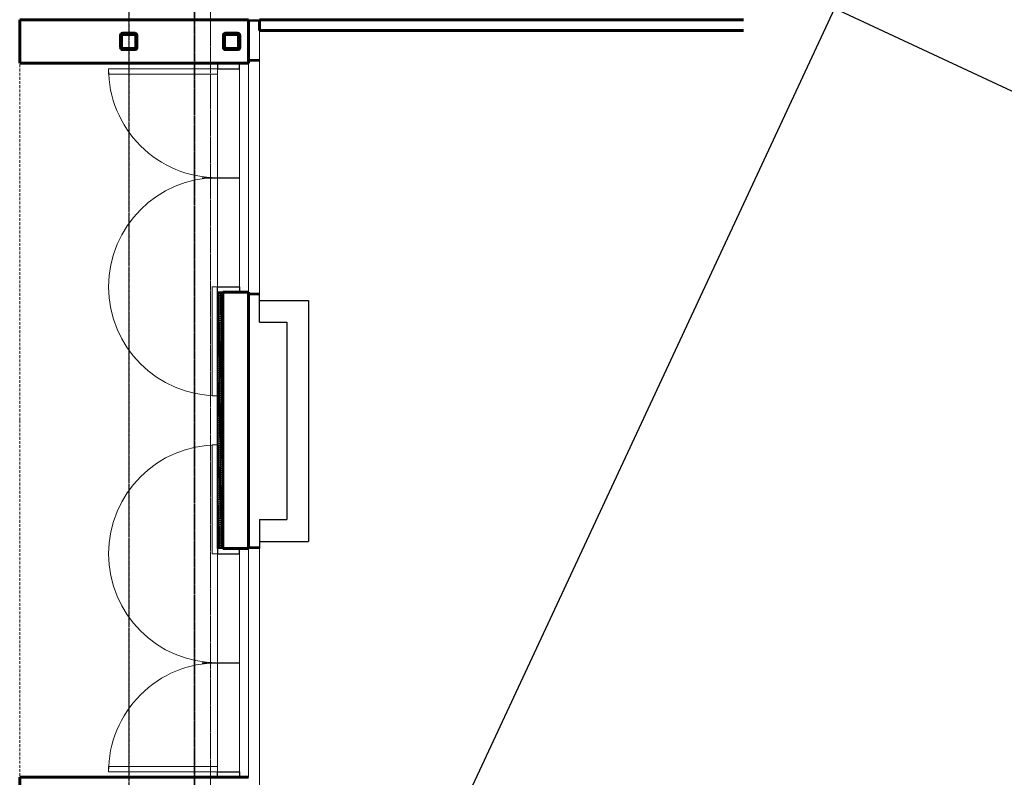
# Model space of a CAD drawing. Header units: millimetres. Extents: x 98667 to 994031, y -2704 to 533009.
# Tile 82 of 153: x 465848 to 474879, y 174807 to 181757. Entities that reach past the tile are written whole.
import ezdxf

# ---------------------------------------------------------------- set-up
doc = ezdxf.new("R2010")
doc.units = ezdxf.units.MM
for name, pattern in [('AP03000E0$0$DASHEDX2', [38.1, 25.4, -12.7]), ('AP03000E0$0$HIDDEN', [9.525, 6.35, -3.175]), ('AP03000E0$0$HIDDENX2', [19.05, 12.7, -6.35]), ('sp00000g0$0$CENTER', [50.8, 31.75, -6.35, 6.35, -6.35])]:
    doc.linetypes.add(name, pattern=pattern)
doc.layers.get('Defpoints').update_dxf_attribs({"color": 251})
doc.layers.add('A-XREF', color=7, linetype='Continuous')
doc.layers.add('sp00000g0$0$S-GRID', color=1, linetype='sp00000g0$0$CENTER')
for name, color, linetype, lineweight in [('AP03000E0$0$A-BRDG', 1, 'Continuous', 15), ('AP03000E0$0$A-BRDG-DOOR', 2, 'Continuous', 20), ('AP03000E0$0$A-BRDG-GLAZ-MULL', 3, 'Continuous', 30), ('AP03000E0$0$A-BRDG-LEVL', 1, 'Continuous', 15), ('AP03000E0$0$A-BRDG-OVHD', 2, 'AP03000E0$0$DASHEDX2', 20), ('AP03000E0$0$A-BRDG-WALL', 6, 'Continuous', 60), ('AP03000E0$0$A-BRDG-WALL-EXTR', 6, 'Continuous', 60), ('AP03000E0$0$A-BRDG-WALL-INTR', 3, 'Continuous', 30), ('AP03000E0$0$A-DETL-THIK', 6, 'Continuous', 60), ('AP03000E0$0$A-DETL-THIN', 2, 'Continuous', 15), ('AP03000E0$0$A-FLOR-EDGE', 1, 'AP03000E0$0$HIDDENX2', 15), ('AP03000E0$0$A-WALL-FNSH', 1, 'Continuous', 15)]:
    doc.layers.add(name, color=color, linetype=linetype, lineweight=lineweight)
doc.layers.add('AP03000E0$0$A-Slab Edge Guide', color=55, linetype='Continuous', lineweight=15, plot=False)

msp = doc.modelspace()

# ---------------------------------------------------------------- linework, layer by layer
at = {"layer": 'A-XREF', "color": 251}
for p, q in [((473322.2, 181858.2), (469430.9, 173512.7)), ((491097.9, 173570), (473322.2, 181858.2))]:
    msp.add_line(p, q, dxfattribs=at)
at = {"layer": 'AP03000E0$0$A-BRDG', "color": 251, "linetype": 'Continuous'}
for p, q in [((467663, 179245), (467711.6, 179244.7)), ((467663, 179227.3), (467711.6, 179227.1)), ((467663, 179209.7), (467711.6, 179209.4)), ((467663, 179192), (467711.6, 179191.8)), ((467663, 179174.4), (467711.6, 179174.1)), ((467666.8, 179183.2), (467675.6, 179183.1)), ((467666.9, 179200.8), (467675.7, 179200.8)), ((467667, 179218.5), (467675.8, 179218.4)), ((467667.1, 179236.1), (467675.9, 179236.1)), ((467667.2, 179253.8), (467676, 179253.8)), ((467680, 179183.1), (467688.9, 179183.1)), ((467680.1, 179200.8), (467689, 179200.7)), ((467680.2, 179218.4), (467689.1, 179218.4)), ((467680.3, 179236.1), (467689.2, 179236)), ((467680.4, 179253.7), (467689.3, 179253.7)), ((467693.3, 179183), (467702.1, 179183)), ((467693.4, 179200.7), (467702.2, 179200.7)), ((467693.5, 179218.4), (467702.3, 179218.3)), ((467693.6, 179236), (467702.4, 179236)), ((467693.7, 179253.7), (467702.5, 179253.6)), ((467706.5, 179183), (467711.6, 179182.9)), ((467706.6, 179200.6), (467711.6, 179200.6)), ((467706.7, 179218.3), (467711.6, 179218.3)), ((467706.8, 179235.9), (467711.6, 179235.9)), ((467706.9, 179253.6), (467711.6, 179253.6)), ((467663, 179156.7), (467711.6, 179156.5)), ((467663, 179139.1), (467711.6, 179138.8)), ((467663, 179121.4), (467711.6, 179121.2)), ((467663, 179103.8), (467711.6, 179103.5)), ((467663, 179086.1), (467711.6, 179085.9)), ((467666.2, 179077.3), (467675.1, 179077.2)), ((467666.3, 179094.9), (467675.2, 179094.9)), ((467666.4, 179112.6), (467675.3, 179112.5)), ((467666.5, 179130.2), (467675.3, 179130.2)), ((467666.6, 179147.9), (467675.4, 179147.8)), ((467666.7, 179165.5), (467675.5, 179165.5)), ((467679.5, 179077.2), (467688.3, 179077.2)), ((467679.6, 179094.9), (467688.4, 179094.8)), ((467679.7, 179112.5), (467688.5, 179112.5)), ((467679.8, 179130.2), (467688.6, 179130.1)), ((467679.9, 179147.8), (467688.7, 179147.8)), ((467680, 179165.5), (467688.8, 179165.4)), ((467692.7, 179077.1), (467701.5, 179077.1)), ((467692.8, 179094.8), (467701.6, 179094.7)), ((467692.9, 179112.4), (467701.7, 179112.4)), ((467693, 179130.1), (467701.8, 179130)), ((467693.1, 179147.7), (467701.9, 179147.7)), ((467693.2, 179165.4), (467702, 179165.3)), ((467706, 179094.7), (467711.6, 179094.7)), ((467706, 179077.1), (467711.6, 179077)), ((467706.1, 179112.4), (467711.6, 179112.3)), ((467706.2, 179130), (467711.6, 179130)), ((467706.3, 179147.7), (467711.6, 179147.6)), ((467706.4, 179165.3), (467711.6, 179165.3)), ((467663, 179068.5), (467711.6, 179068.2)), ((467663, 179050.8), (467711.6, 179050.5)), ((467663, 179033.2), (467711.6, 179032.9)), ((467663, 179015.5), (467711.6, 179015.2)), ((467663, 178997.9), (467711.6, 178997.6)), ((467665.8, 178989), (467674.6, 178989)), ((467665.9, 179024.3), (467674.8, 179024.3)), ((467665.9, 179006.7), (467674.7, 179006.6)), ((467666, 179042), (467674.9, 179041.9)), ((467666.1, 179059.6), (467675, 179059.6)), ((467679, 178988.9), (467687.8, 178988.9)), ((467679.1, 179006.6), (467687.9, 179006.5)), ((467679.2, 179024.2), (467688, 179024.2)), ((467679.3, 179041.9), (467688.1, 179041.8)), ((467679.4, 179059.5), (467688.2, 179059.5)), ((467692.2, 178988.9), (467701.1, 178988.8)), ((467692.3, 179006.5), (467701.2, 179006.5)), ((467692.4, 179024.2), (467701.3, 179024.1)), ((467692.5, 179041.8), (467701.3, 179041.8)), ((467692.6, 179059.5), (467701.4, 179059.4)), ((467705.5, 178988.8), (467711.6, 178988.8)), ((467705.6, 179006.4), (467711.6, 179006.4)), ((467705.7, 179024.1), (467711.6, 179024.1)), ((467705.8, 179041.8), (467711.6, 179041.7)), ((467705.9, 179059.4), (467711.6, 179059.4)), ((467663, 178980.2), (467711.6, 178979.9)), ((467663, 178962.5), (467711.6, 178962.3)), ((467663, 178944.9), (467711.6, 178944.6)), ((467663, 178927.2), (467711.6, 178927)), ((467663, 178909.6), (467711.6, 178909.3)), ((467665.3, 178900.7), (467674.1, 178900.7)), ((467665.4, 178918.4), (467674.2, 178918.4)), ((467665.5, 178936.1), (467674.3, 178936)), ((467665.6, 178953.7), (467674.4, 178953.7)), ((467665.7, 178971.4), (467674.5, 178971.3)), ((467678.5, 178900.7), (467687.3, 178900.6)), ((467678.6, 178918.3), (467687.4, 178918.3)), ((467678.7, 178936), (467687.5, 178935.9)), ((467678.8, 178953.6), (467687.6, 178953.6)), ((467678.9, 178971.3), (467687.7, 178971.2)), ((467691.8, 178900.6), (467700.6, 178900.6)), ((467691.9, 178935.9), (467700.8, 178935.9)), ((467691.9, 178918.3), (467700.7, 178918.2)), ((467692, 178953.6), (467700.9, 178953.5)), ((467692.1, 178971.2), (467701, 178971.2)), ((467705, 178900.5), (467711.6, 178900.5)), ((467705.1, 178918.2), (467711.6, 178918.1)), ((467705.2, 178935.8), (467711.6, 178935.8)), ((467705.3, 178953.5), (467711.6, 178953.5)), ((467705.4, 178971.1), (467711.6, 178971.1)), ((467663, 178891.9), (467711.6, 178891.7)), ((467663, 178874.3), (467711.6, 178874)), ((467663, 178856.6), (467711.6, 178856.4)), ((467663, 178839), (467711.6, 178838.7)), ((467663, 178821.3), (467711.6, 178821.1)), ((467664.8, 178812.5), (467673.6, 178812.4)), ((467664.9, 178830.1), (467673.7, 178830.1)), ((467665, 178847.8), (467673.8, 178847.7)), ((467665.1, 178865.4), (467673.9, 178865.4)), ((467665.2, 178883.1), (467674, 178883)), ((467678, 178812.4), (467686.9, 178812.4)), ((467678.1, 178830.1), (467687, 178830)), ((467678.2, 178847.7), (467687.1, 178847.7)), ((467678.3, 178865.4), (467687.2, 178865.3)), ((467678.4, 178883), (467687.2, 178883)), ((467691.3, 178812.3), (467700.1, 178812.3)), ((467691.4, 178830), (467700.2, 178829.9)), ((467691.5, 178847.6), (467700.3, 178847.6)), ((467691.6, 178865.3), (467700.4, 178865.2)), ((467691.7, 178883), (467700.5, 178882.9)), ((467704.5, 178812.3), (467711.6, 178812.2)), ((467704.6, 178829.9), (467711.6, 178829.9)), ((467704.7, 178847.6), (467711.6, 178847.5)), ((467704.8, 178865.2), (467711.6, 178865.2)), ((467704.9, 178882.9), (467711.6, 178882.8)), ((467663, 178803.7), (467711.6, 178803.4)), ((467663, 178786), (467711.6, 178785.7)), ((467663, 178768.4), (467711.6, 178768.1)), ((467663, 178750.7), (467711.6, 178750.4)), ((467663, 178733.1), (467711.6, 178732.8)), ((467664.3, 178724.2), (467673.1, 178724.2)), ((467664.4, 178741.9), (467673.2, 178741.8)), ((467664.5, 178759.5), (467673.3, 178759.5)), ((467664.6, 178777.2), (467673.4, 178777.1)), ((467664.7, 178794.8), (467673.5, 178794.8)), ((467677.6, 178724.1), (467686.4, 178724.1)), ((467677.7, 178741.8), (467686.5, 178741.8)), ((467677.8, 178777.1), (467686.7, 178777.1)), ((467677.8, 178759.5), (467686.6, 178759.4)), ((467677.9, 178794.8), (467686.8, 178794.7)), ((467690.8, 178724.1), (467699.6, 178724)), ((467690.9, 178741.7), (467699.7, 178741.7)), ((467691, 178759.4), (467699.8, 178759.3)), ((467691.1, 178777), (467699.9, 178777)), ((467691.2, 178794.7), (467700, 178794.6)), ((467704, 178724), (467711.6, 178724)), ((467704.1, 178741.7), (467711.6, 178741.6)), ((467704.2, 178759.3), (467711.6, 178759.3)), ((467704.3, 178777), (467711.6, 178776.9)), ((467704.4, 178794.6), (467711.6, 178794.6)), ((467663, 178715.4), (467711.6, 178715.1)), ((467663, 178697.7), (467711.6, 178697.5)), ((467663, 178680.1), (467711.6, 178679.8)), ((467663, 178662.4), (467711.6, 178662.2)), ((467663, 178644.8), (467711.6, 178644.5)), ((467663, 178627.1), (467711.6, 178626.9)), ((467663.8, 178636), (467672.7, 178635.9)), ((467663.9, 178653.6), (467672.8, 178653.6)), ((467664, 178671.3), (467672.9, 178671.2)), ((467664.1, 178688.9), (467673, 178688.9)), ((467664.2, 178706.6), (467673.1, 178706.5)), ((467677.1, 178635.9), (467685.9, 178635.8)), ((467677.2, 178653.5), (467686, 178653.5)), ((467677.3, 178671.2), (467686.1, 178671.1)), ((467677.4, 178688.8), (467686.2, 178688.8)), ((467677.5, 178706.5), (467686.3, 178706.4)), ((467690.3, 178635.8), (467699.2, 178635.8)), ((467690.4, 178653.5), (467699.2, 178653.4)), ((467690.5, 178671.1), (467699.3, 178671.1)), ((467690.6, 178688.8), (467699.4, 178688.7)), ((467690.7, 178706.4), (467699.5, 178706.4)), ((467703.6, 178635.7), (467711.6, 178635.7)), ((467703.7, 178653.4), (467711.6, 178653.4)), ((467703.8, 178688.7), (467711.6, 178688.7)), ((467703.8, 178671), (467711.6, 178671)), ((467703.9, 178706.4), (467711.6, 178706.3)), ((467663, 178609.5), (467711.6, 178609.2)), ((467663, 178591.8), (467711.6, 178591.6)), ((467663, 178574.2), (467711.6, 178573.9)), ((467663, 178556.5), (467711.6, 178556.3)), ((467663, 178538.9), (467711.6, 178538.6)), ((467663.4, 178547.7), (467672.2, 178547.6)), ((467663.5, 178565.3), (467672.3, 178565.3)), ((467663.6, 178583), (467672.4, 178582.9)), ((467663.7, 178618.3), (467672.6, 178618.3)), ((467663.7, 178600.6), (467672.5, 178600.6)), ((467676.6, 178547.6), (467685.4, 178547.6)), ((467676.7, 178565.3), (467685.5, 178565.2)), ((467676.8, 178582.9), (467685.6, 178582.9)), ((467676.9, 178600.6), (467685.7, 178600.5)), ((467677, 178618.2), (467685.8, 178618.2)), ((467689.8, 178547.5), (467698.7, 178547.5)), ((467689.9, 178565.2), (467698.8, 178565.2)), ((467690, 178582.9), (467698.9, 178582.8)), ((467690.1, 178600.5), (467699, 178600.5)), ((467690.2, 178618.2), (467699.1, 178618.1)), ((467703.1, 178547.5), (467711.6, 178547.4)), ((467703.2, 178565.1), (467711.6, 178565.1)), ((467703.3, 178582.8), (467711.6, 178582.7)), ((467703.4, 178600.4), (467711.6, 178600.4)), ((467703.5, 178618.1), (467711.6, 178618)), ((467663, 178521.2), (467711.6, 178521)), ((467663, 178503.6), (467711.6, 178503.3)), ((467663, 178485.9), (467711.6, 178485.6)), ((467663, 178477.1), (467671.8, 178477)), ((467663, 178468.3), (467711.6, 178468)), ((467663, 178459.4), (467671.7, 178459.4)), ((467663, 178450.6), (467711.6, 178450.3)), ((467663.1, 178494.7), (467671.9, 178494.7)), ((467663.2, 178512.4), (467672, 178512.3)), ((467663.3, 178530), (467672.1, 178530)), ((467676.1, 178459.4), (467685, 178459.3)), ((467676.2, 178477), (467685.1, 178477)), ((467676.3, 178494.7), (467685.1, 178494.6)), ((467676.4, 178512.3), (467685.2, 178512.3)), ((467676.5, 178530), (467685.3, 178529.9)), ((467689.4, 178459.3), (467698.2, 178459.2)), ((467689.5, 178476.9), (467698.3, 178476.9)), ((467689.6, 178494.6), (467698.4, 178494.5)), ((467689.7, 178512.2), (467698.5, 178512.2)), ((467689.8, 178529.9), (467698.6, 178529.8)), ((467702.6, 178459.2), (467711.4, 178459.2)), ((467702.7, 178476.9), (467711.5, 178476.8)), ((467702.8, 178494.5), (467711.6, 178494.5)), ((467702.9, 178512.2), (467711.6, 178512.1)), ((467703, 178529.8), (467711.6, 178529.8)), ((467663, 178441.8), (467671.6, 178441.7)), ((467663, 178432.9), (467711.6, 178432.7)), ((467663, 178424.1), (467671.5, 178424.1)), ((467663, 178415.3), (467711.6, 178415)), ((467663, 178406.5), (467671.4, 178406.4)), ((467663, 178397.6), (467711.6, 178397.4)), ((467663, 178388.8), (467671.3, 178388.8)), ((467663, 178380), (467711.6, 178379.7)), ((467663, 178371.2), (467671.2, 178371.1)), ((467663, 178362.3), (467711.6, 178362.1)), ((467675.7, 178388.7), (467684.6, 178388.7)), ((467675.7, 178371.1), (467684.5, 178371)), ((467675.8, 178406.4), (467684.7, 178406.4)), ((467675.9, 178424.1), (467684.8, 178424)), ((467676, 178441.7), (467684.9, 178441.7)), ((467688.9, 178371), (467697.7, 178371)), ((467689, 178388.7), (467697.8, 178388.6)), ((467689.1, 178406.3), (467697.9, 178406.3)), ((467689.2, 178424), (467698, 178423.9)), ((467689.3, 178441.6), (467698.1, 178441.6)), ((467702.1, 178370.9), (467711, 178370.9)), ((467702.2, 178388.6), (467711.1, 178388.6)), ((467702.3, 178406.3), (467711.1, 178406.2)), ((467702.4, 178423.9), (467711.2, 178423.9)), ((467702.5, 178441.6), (467711.3, 178441.5)), ((467663, 178353.5), (467671.1, 178353.5)), ((467663, 178344.7), (467711.6, 178344.4)), ((467663, 178335.9), (467671, 178335.8)), ((467663, 178327), (467711.6, 178326.8)), ((467663, 178318.2), (467671, 178318.2)), ((467663, 178309.4), (467711.6, 178309.1)), ((467663, 178300.5), (467670.9, 178300.5)), ((467663, 178291.7), (467711.6, 178291.5)), ((467663, 178282.9), (467670.8, 178282.9)), ((467663, 178274.1), (467711.6, 178273.8)), ((467663, 178265.2), (467670.7, 178265.2)), ((467675.1, 178265.2), (467683.9, 178265.1)), ((467675.2, 178282.8), (467684, 178282.8)), ((467675.3, 178300.5), (467684.1, 178300.4)), ((467675.4, 178318.1), (467684.2, 178318.1)), ((467675.5, 178335.8), (467684.3, 178335.7)), ((467675.6, 178353.4), (467684.4, 178353.4)), ((467688.3, 178265.1), (467697.1, 178265.1)), ((467688.4, 178282.8), (467697.2, 178282.7)), ((467688.5, 178300.4), (467697.3, 178300.4)), ((467688.6, 178318.1), (467697.4, 178318)), ((467688.7, 178335.7), (467697.5, 178335.7)), ((467688.8, 178353.4), (467697.6, 178353.3)), ((467701.6, 178265), (467710.4, 178265)), ((467701.7, 178300.3), (467710.6, 178300.3)), ((467701.7, 178282.7), (467710.5, 178282.6)), ((467701.8, 178318), (467710.7, 178317.9)), ((467701.9, 178335.6), (467710.8, 178335.6)), ((467702, 178353.3), (467710.9, 178353.2)), ((467663, 178256.4), (467711.6, 178256.2)), ((467663, 178247.6), (467670.6, 178247.5)), ((467663, 178238.8), (467711.6, 178238.5)), ((467663, 178229.9), (467670.5, 178229.9)), ((467663, 178221.1), (467711.6, 178220.8)), ((467663, 178212.3), (467670.4, 178212.2)), ((467663, 178203.5), (467711.6, 178203.2)), ((467663, 178194.6), (467670.3, 178194.6)), ((467663, 178185.8), (467711.6, 178185.5)), ((467663, 178177), (467670.2, 178176.9)), ((467674.6, 178176.9), (467683.4, 178176.9)), ((467674.7, 178194.6), (467683.5, 178194.5)), ((467674.8, 178212.2), (467683.6, 178212.2)), ((467674.9, 178229.9), (467683.7, 178229.8)), ((467675, 178247.5), (467683.8, 178247.5)), ((467687.8, 178176.8), (467696.7, 178176.8)), ((467687.9, 178194.5), (467696.8, 178194.4)), ((467688, 178212.1), (467696.9, 178212.1)), ((467688.1, 178229.8), (467697, 178229.8)), ((467688.2, 178247.5), (467697, 178247.4)), ((467701.1, 178176.8), (467709.9, 178176.7)), ((467701.2, 178194.4), (467710, 178194.4)), ((467701.3, 178212.1), (467710.1, 178212)), ((467701.4, 178229.7), (467710.2, 178229.7)), ((467701.5, 178247.4), (467710.3, 178247.3)), ((467663, 178168.1), (467711.6, 178167.9)), ((467663, 178159.3), (467670.1, 178159.3)), ((467663, 178150.5), (467711.6, 178150.2)), ((467663, 178141.7), (467670, 178141.6)), ((467663, 178132.8), (467711.6, 178132.6)), ((467663, 178124), (467669.9, 178124)), ((467663, 178115.2), (467711.6, 178114.9)), ((467663, 178106.4), (467669.8, 178106.3)), ((467663, 178097.5), (467711.6, 178097.3)), ((467663, 178088.7), (467669.7, 178088.7)), ((467674.1, 178088.6), (467682.9, 178088.6)), ((467674.2, 178106.3), (467683, 178106.3)), ((467674.3, 178124), (467683.1, 178123.9)), ((467674.4, 178141.6), (467683.2, 178141.6)), ((467674.5, 178159.3), (467683.3, 178159.2)), ((467687.4, 178088.6), (467696.2, 178088.5)), ((467687.5, 178106.2), (467696.3, 178106.2)), ((467687.6, 178141.5), (467696.5, 178141.5)), ((467687.6, 178123.9), (467696.4, 178123.8)), ((467687.7, 178159.2), (467696.6, 178159.1)), ((467700.6, 178088.5), (467709.4, 178088.5)), ((467700.7, 178106.2), (467709.5, 178106.1)), ((467700.8, 178123.8), (467709.6, 178123.8)), ((467700.9, 178141.5), (467709.7, 178141.4)), ((467701, 178159.1), (467709.8, 178159.1)), ((467663, 178079.9), (467711.6, 178079.6)), ((467663, 178071.1), (467669.6, 178071)), ((467663, 178062.2), (467711.6, 178062)), ((467663, 178053.4), (467669.5, 178053.4)), ((467663, 178044.6), (467711.6, 178044.3)), ((467663, 178035.7), (467669.4, 178035.7)), ((467663, 178026.9), (467711.6, 178026.7)), ((467663, 178018.1), (467669.3, 178018.1)), ((467663, 178009.3), (467711.6, 178009)), ((467663, 178000.4), (467669.2, 178000.4)), ((467673.6, 178000.4), (467682.5, 178000.3)), ((467673.7, 178018), (467682.6, 178018)), ((467673.8, 178035.7), (467682.7, 178035.6)), ((467673.9, 178053.3), (467682.8, 178053.3)), ((467674, 178071), (467682.9, 178070.9)), ((467686.9, 178000.3), (467695.7, 178000.3)), ((467687, 178018), (467695.8, 178017.9)), ((467687.1, 178035.6), (467695.9, 178035.6)), ((467687.2, 178053.3), (467696, 178053.2)), ((467687.3, 178070.9), (467696.1, 178070.9)), ((467700.1, 178000.2), (467709, 178000.2)), ((467700.2, 178017.9), (467709, 178017.8)), ((467700.3, 178035.5), (467709.1, 178035.5)), ((467700.4, 178053.2), (467709.2, 178053.2)), ((467700.5, 178070.9), (467709.3, 178070.8)), ((467663, 177991.6), (467711.6, 177991.4)), ((467663, 177982.8), (467669.1, 177982.8)), ((467663, 177974), (467711.6, 177973.7)), ((467663, 177965.1), (467669, 177965.1)), ((467663, 177956.3), (467711.6, 177956)), ((467663, 177947.5), (467668.9, 177947.5)), ((467663, 177938.7), (467711.6, 177938.4)), ((467663, 177929.8), (467668.8, 177929.8)), ((467663, 177921), (467711.6, 177920.7)), ((467663, 177912.2), (467668.8, 177912.1)), ((467663, 177903.3), (467711.6, 177903.1)), ((467673.2, 177912.1), (467682, 177912.1)), ((467673.3, 177929.8), (467682.1, 177929.7)), ((467673.4, 177947.4), (467682.2, 177947.4)), ((467673.5, 177982.7), (467682.4, 177982.7)), ((467673.5, 177965.1), (467682.3, 177965)), ((467686.4, 177912), (467695.2, 177912)), ((467686.5, 177929.7), (467695.3, 177929.7)), ((467686.6, 177947.4), (467695.4, 177947.3)), ((467686.7, 177965), (467695.5, 177965)), ((467686.8, 177982.7), (467695.6, 177982.6)), ((467699.6, 177912), (467708.5, 177911.9)), ((467699.7, 177929.6), (467708.6, 177929.6)), ((467699.8, 177947.3), (467708.7, 177947.2)), ((467699.9, 177964.9), (467708.8, 177964.9)), ((467700, 177982.6), (467708.9, 177982.5)), ((467663, 177894.5), (467668.7, 177894.5)), ((467663, 177885.7), (467711.6, 177885.4)), ((467663, 177876.9), (467668.6, 177876.8)), ((467663, 177868), (467711.6, 177867.8)), ((467663, 177859.2), (467668.5, 177859.2)), ((467663, 177850.4), (467711.6, 177850.1)), ((467663, 177841.6), (467668.4, 177841.5)), ((467663, 177832.7), (467711.6, 177832.5)), ((467663, 177823.9), (467668.3, 177823.9)), ((467663, 177815.1), (467711.6, 177814.8)), ((467672.7, 177823.9), (467681.5, 177823.8)), ((467672.8, 177841.5), (467681.6, 177841.5)), ((467672.9, 177859.2), (467681.7, 177859.1)), ((467673, 177876.8), (467681.8, 177876.8)), ((467673.1, 177894.5), (467681.9, 177894.4)), ((467685.9, 177823.8), (467694.8, 177823.7)), ((467686, 177841.4), (467694.9, 177841.4)), ((467686.1, 177859.1), (467694.9, 177859)), ((467686.2, 177876.7), (467695, 177876.7)), ((467686.3, 177894.4), (467695.1, 177894.3)), ((467699.2, 177823.7), (467708, 177823.7)), ((467699.3, 177841.4), (467708.1, 177841.3)), ((467699.4, 177859), (467708.2, 177859)), ((467699.5, 177876.7), (467708.3, 177876.6)), ((467699.6, 177894.3), (467708.4, 177894.3)), ((467663, 177806.3), (467668.2, 177806.2)), ((467663, 177797.4), (467711.6, 177797.2)), ((467663, 177788.6), (467668.1, 177788.6)), ((467663, 177779.8), (467711.6, 177779.5)), ((467663, 177771), (467668, 177770.9)), ((467663, 177762.1), (467711.6, 177761.9)), ((467663, 177753.3), (467667.9, 177753.3)), ((467663, 177744.5), (467711.6, 177744.2)), ((467663, 177735.6), (467667.8, 177735.6)), ((467663, 177726.8), (467711.6, 177726.6)), ((467672.2, 177735.6), (467681, 177735.5)), ((467672.3, 177753.2), (467681.1, 177753.2)), ((467672.4, 177770.9), (467681.2, 177770.9)), ((467672.5, 177788.6), (467681.3, 177788.5)), ((467672.6, 177806.2), (467681.4, 177806.2)), ((467685.5, 177753.2), (467694.4, 177753.1)), ((467685.5, 177735.5), (467694.3, 177735.5)), ((467685.6, 177770.8), (467694.5, 177770.8)), ((467685.7, 177788.5), (467694.6, 177788.4)), ((467685.8, 177806.1), (467694.7, 177806.1)), ((467698.7, 177735.5), (467707.5, 177735.4)), ((467698.8, 177753.1), (467707.6, 177753.1)), ((467698.9, 177770.8), (467707.7, 177770.7)), ((467699, 177788.4), (467707.8, 177788.4)), ((467699.1, 177806.1), (467707.9, 177806)), ((467663, 177718), (467667.7, 177718)), ((467663, 177709.2), (467711.6, 177708.9)), ((467663, 177700.3), (467667.6, 177700.3)), ((467663, 177691.5), (467711.6, 177691.2)), ((467663, 177682.7), (467667.5, 177682.7)), ((467663, 177673.9), (467711.6, 177673.6)), ((467663, 177665), (467667.4, 177665)), ((467663, 177656.2), (467711.6, 177655.9)), ((467663, 177647.4), (467667.3, 177647.4)), ((467663, 177638.6), (467711.6, 177638.3)), ((467671.7, 177647.3), (467680.6, 177647.3)), ((467671.8, 177665), (467680.7, 177664.9)), ((467671.9, 177682.6), (467680.8, 177682.6)), ((467672, 177700.3), (467680.8, 177700.2)), ((467672.1, 177717.9), (467680.9, 177717.9)), ((467685, 177647.3), (467693.8, 177647.2)), ((467685.1, 177664.9), (467693.9, 177664.9)), ((467685.2, 177682.6), (467694, 177682.5)), ((467685.3, 177700.2), (467694.1, 177700.2)), ((467685.4, 177717.9), (467694.2, 177717.8)), ((467698.2, 177647.2), (467707, 177647.1)), ((467698.3, 177664.8), (467707.1, 177664.8)), ((467698.4, 177682.5), (467707.2, 177682.4)), ((467698.5, 177700.1), (467707.3, 177700.1)), ((467698.6, 177717.8), (467707.4, 177717.7)), ((467711.5, 177664.8), (467711.6, 177664.8)), ((467711.5, 177647.1), (467711.6, 177647.1)), ((467663, 177629.7), (467667.2, 177629.7)), ((467663, 177620.9), (467711.6, 177620.6)), ((467663, 177612.1), (467667.1, 177612)), ((467663, 177603.2), (467711.6, 177603)), ((467663, 177594.4), (467667, 177594.4)), ((467663, 177585.6), (467711.6, 177585.3)), ((467663, 177576.8), (467666.9, 177576.7)), ((467663, 177567.9), (467711.6, 177567.7)), ((467663, 177559.1), (467666.8, 177559.1)), ((467663, 177550.3), (467711.6, 177550)), ((467671.3, 177559.1), (467680.1, 177559)), ((467671.4, 177594.4), (467680.3, 177594.3)), ((467671.4, 177576.7), (467680.2, 177576.7)), ((467671.5, 177612), (467680.4, 177612)), ((467671.6, 177629.7), (467680.5, 177629.6)), ((467684.5, 177559), (467693.3, 177558.9)), ((467684.6, 177576.6), (467693.4, 177576.6)), ((467684.7, 177594.3), (467693.5, 177594.3)), ((467684.8, 177612), (467693.6, 177611.9)), ((467684.9, 177629.6), (467693.7, 177629.6)), ((467697.7, 177558.9), (467706.6, 177558.9)), ((467697.8, 177576.6), (467706.7, 177576.5)), ((467697.9, 177594.2), (467706.8, 177594.2)), ((467698, 177611.9), (467706.8, 177611.8)), ((467698.1, 177629.5), (467706.9, 177629.5)), ((467711, 177558.9), (467711.6, 177558.8)), ((467711.1, 177576.5), (467711.6, 177576.5)), ((467711.2, 177594.2), (467711.6, 177594.2)), ((467711.3, 177611.8), (467711.6, 177611.8)), ((467711.4, 177629.5), (467711.6, 177629.5)), ((467663, 177541.5), (467666.7, 177541.4)), ((467663, 177532.6), (467711.6, 177532.4)), ((467663, 177523.8), (467666.7, 177523.8)), ((467663, 177515), (467711.6, 177514.7)), ((467663, 177506.2), (467666.6, 177506.1)), ((467663, 177497.3), (467711.6, 177497.1)), ((467663, 177488.5), (467666.5, 177488.5)), ((467663, 177479.7), (467711.6, 177479.4)), ((467663, 177470.8), (467666.4, 177470.8)), ((467663, 177462), (467711.6, 177461.8)), ((467663, 177453.2), (467666.3, 177453.2)), ((467670.7, 177453.1), (467679.5, 177453.1)), ((467670.8, 177470.8), (467679.6, 177470.8)), ((467670.9, 177488.5), (467679.7, 177488.4)), ((467671, 177506.1), (467679.8, 177506.1)), ((467671.1, 177523.8), (467679.9, 177523.7)), ((467671.2, 177541.4), (467680, 177541.4)), ((467683.9, 177453.1), (467692.7, 177453)), ((467684, 177470.7), (467692.8, 177470.7)), ((467684.1, 177488.4), (467692.9, 177488.3)), ((467684.2, 177506), (467693, 177506)), ((467684.3, 177523.7), (467693.1, 177523.6)), ((467684.4, 177541.3), (467693.2, 177541.3)), ((467697.2, 177453), (467706, 177453)), ((467697.3, 177470.7), (467706.1, 177470.6)), ((467697.4, 177506), (467706.3, 177505.9)), ((467697.4, 177488.3), (467706.2, 177488.3)), ((467697.5, 177523.6), (467706.4, 177523.6)), ((467697.6, 177541.3), (467706.5, 177541.2)), ((467710.4, 177452.9), (467711.6, 177452.9)), ((467710.5, 177470.6), (467711.6, 177470.6)), ((467710.6, 177488.2), (467711.6, 177488.2)), ((467710.7, 177505.9), (467711.6, 177505.9)), ((467710.8, 177523.5), (467711.6, 177523.5)), ((467710.9, 177541.2), (467711.6, 177541.2)), ((467663, 177444.4), (467711.6, 177444.1)), ((467663, 177435.5), (467666.2, 177435.5)), ((467663, 177426.7), (467711.6, 177426.4)), ((467663, 177417.9), (467666.1, 177417.9)), ((467663, 177409.1), (467711.6, 177408.8)), ((467663, 177400.2), (467666, 177400.2)), ((467663, 177391.4), (467711.6, 177391.1)), ((467663, 177382.6), (467665.9, 177382.6)), ((467663, 177373.8), (467711.6, 177373.5)), ((467663, 177364.9), (467665.8, 177364.9)), ((467670.2, 177364.9), (467679, 177364.8)), ((467670.3, 177382.5), (467679.1, 177382.5)), ((467670.4, 177400.2), (467679.2, 177400.1)), ((467670.5, 177417.8), (467679.3, 177417.8)), ((467670.6, 177435.5), (467679.4, 177435.4)), ((467683.4, 177364.8), (467692.3, 177364.8)), ((467683.5, 177382.5), (467692.4, 177382.4)), ((467683.6, 177400.1), (467692.5, 177400.1)), ((467683.7, 177417.8), (467692.6, 177417.7)), ((467683.8, 177435.4), (467692.7, 177435.4)), ((467696.7, 177364.7), (467705.5, 177364.7)), ((467696.8, 177382.4), (467705.6, 177382.3)), ((467696.9, 177400), (467705.7, 177400)), ((467697, 177417.7), (467705.8, 177417.7)), ((467697.1, 177435.4), (467705.9, 177435.3)), ((467709.9, 177364.7), (467711.6, 177364.7)), ((467710, 177382.3), (467711.6, 177382.3)), ((467710.1, 177400), (467711.6, 177400)), ((467710.2, 177417.6), (467711.6, 177417.6)), ((467710.3, 177435.3), (467711.6, 177435.3)), ((467663, 177356.1), (467711.6, 177355.8)), ((467663, 177347.3), (467665.7, 177347.3)), ((467663, 177338.4), (467711.6, 177338.2)), ((467663, 177329.6), (467665.6, 177329.6)), ((467663, 177320.8), (467711.6, 177320.5)), ((467663, 177312), (467665.5, 177312)), ((467663, 177303.1), (467711.6, 177302.9)), ((467663, 177294.3), (467665.4, 177294.3)), ((467663, 177285.5), (467711.6, 177285.2)), ((467663, 177276.7), (467665.3, 177276.6)), ((467669.7, 177276.6), (467678.6, 177276.6)), ((467669.8, 177294.3), (467678.6, 177294.2)), ((467669.9, 177311.9), (467678.7, 177311.9)), ((467670, 177329.6), (467678.8, 177329.5)), ((467670.1, 177347.2), (467678.9, 177347.2)), ((467683, 177276.6), (467691.8, 177276.5)), ((467683.1, 177294.2), (467691.9, 177294.2)), ((467683.2, 177311.9), (467692, 177311.8)), ((467683.3, 177347.2), (467692.2, 177347.1)), ((467683.3, 177329.5), (467692.1, 177329.5)), ((467696.2, 177276.5), (467705, 177276.4)), ((467696.3, 177294.1), (467705.1, 177294.1)), ((467696.4, 177311.8), (467705.2, 177311.7)), ((467696.5, 177329.4), (467705.3, 177329.4)), ((467696.6, 177347.1), (467705.4, 177347)), ((467709.4, 177276.4), (467711.6, 177276.4)), ((467709.5, 177294.1), (467711.6, 177294)), ((467709.6, 177311.7), (467711.6, 177311.7)), ((467709.7, 177329.4), (467711.6, 177329.4)), ((467709.8, 177347), (467711.6, 177347)), ((467663, 177267.8), (467711.6, 177267.6)), ((467663, 177259), (467665.2, 177259)), ((467663, 177250.2), (467711.6, 177249.9)), ((467663, 177241.4), (467665.1, 177241.3)), ((467663, 177232.5), (467711.6, 177232.3)), ((467663, 177223.7), (467665, 177223.7)), ((467663, 177214.9), (467711.6, 177214.6)), ((467663, 177206), (467664.9, 177206)), ((467663, 177197.2), (467711.6, 177197)), ((467663, 177188.4), (467664.8, 177188.4)), ((467669.2, 177188.4), (467678.1, 177188.3)), ((467669.3, 177206), (467678.2, 177206)), ((467669.4, 177223.7), (467678.3, 177223.6)), ((467669.5, 177241.3), (467678.4, 177241.3)), ((467669.6, 177259), (467678.5, 177258.9)), ((467682.5, 177188.3), (467691.3, 177188.2)), ((467682.6, 177205.9), (467691.4, 177205.9)), ((467682.7, 177223.6), (467691.5, 177223.5)), ((467682.8, 177241.2), (467691.6, 177241.2)), ((467682.9, 177258.9), (467691.7, 177258.9)), ((467695.7, 177188.2), (467704.6, 177188.2)), ((467695.8, 177205.9), (467704.7, 177205.8)), ((467695.9, 177223.5), (467704.7, 177223.5)), ((467696, 177241.2), (467704.8, 177241.1)), ((467696.1, 177258.8), (467704.9, 177258.8)), ((467709, 177188.1), (467711.6, 177188.1)), ((467709.1, 177205.8), (467711.6, 177205.8)), ((467709.2, 177223.4), (467711.6, 177223.4)), ((467709.3, 177241.1), (467711.6, 177241.1)), ((467709.4, 177258.8), (467711.6, 177258.7)), ((467663, 177179.6), (467711.6, 177179.3)), ((467663, 177170.7), (467664.7, 177170.7)), ((467663, 177161.9), (467711.6, 177161.6)), ((467663, 177153.1), (467664.6, 177153.1)), ((467663, 177144.3), (467711.6, 177144)), ((467663, 177135.4), (467664.5, 177135.4)), ((467663, 177126.6), (467711.6, 177126.3)), ((467663, 177117.8), (467664.5, 177117.8)), ((467663, 177109), (467711.6, 177108.7)), ((467663, 177100.1), (467664.4, 177100.1)), ((467663, 177091.3), (467711.6, 177091)), ((467668.8, 177100.1), (467677.6, 177100)), ((467668.9, 177117.7), (467677.7, 177117.7)), ((467669, 177135.4), (467677.8, 177135.4)), ((467669.1, 177153.1), (467677.9, 177153)), ((467669.2, 177170.7), (467678, 177170.7)), ((467682, 177100), (467690.8, 177100)), ((467682.1, 177117.7), (467690.9, 177117.6)), ((467682.2, 177135.3), (467691, 177135.3)), ((467682.3, 177153), (467691.1, 177152.9)), ((467682.4, 177170.6), (467691.2, 177170.6)), ((467695.3, 177117.6), (467704.2, 177117.6)), ((467695.3, 177100), (467704.1, 177099.9)), ((467695.4, 177135.3), (467704.3, 177135.2)), ((467695.5, 177152.9), (467704.4, 177152.9)), ((467695.6, 177170.6), (467704.5, 177170.5)), ((467708.5, 177099.9), (467711.6, 177099.9)), ((467708.6, 177117.5), (467711.6, 177117.5)), ((467708.7, 177135.2), (467711.6, 177135.2)), ((467708.8, 177152.8), (467711.6, 177152.8)), ((467708.9, 177170.5), (467711.6, 177170.5)), ((467663, 177082.5), (467664.3, 177082.5)), ((467663, 177073.6), (467711.6, 177073.4)), ((467663, 177064.8), (467664.2, 177064.8)), ((467663, 177056), (467711.6, 177055.7)), ((467663, 177047.2), (467664.1, 177047.2)), ((467663, 177038.3), (467711.6, 177038.1)), ((467663, 177029.5), (467664, 177029.5)), ((467663, 177020.7), (467711.6, 177020.4)), ((467663, 177011.9), (467663.9, 177011.9)), ((467663, 177003), (467711.6, 177002.8)), ((467668.3, 177011.8), (467677.1, 177011.8)), ((467668.4, 177029.5), (467677.2, 177029.4)), ((467668.5, 177047.1), (467677.3, 177047.1)), ((467668.6, 177064.8), (467677.4, 177064.7)), ((467668.7, 177082.4), (467677.5, 177082.4)), ((467681.5, 177011.8), (467690.4, 177011.7)), ((467681.6, 177029.4), (467690.5, 177029.4)), ((467681.7, 177047.1), (467690.6, 177047)), ((467681.8, 177064.7), (467690.6, 177064.7)), ((467681.9, 177082.4), (467690.7, 177082.3)), ((467694.8, 177011.7), (467703.6, 177011.6)), ((467694.9, 177029.3), (467703.7, 177029.3)), ((467695, 177047), (467703.8, 177046.9)), ((467695.1, 177064.6), (467703.9, 177064.6)), ((467695.2, 177082.3), (467704, 177082.3)), ((467708, 177011.6), (467711.6, 177011.6)), ((467708.1, 177029.3), (467711.6, 177029.3)), ((467708.2, 177046.9), (467711.6, 177046.9)), ((467708.3, 177064.6), (467711.6, 177064.6)), ((467708.4, 177082.2), (467711.6, 177082.2)), ((467663, 176994.2), (467663.8, 176994.2)), ((467663, 176985.4), (467711.6, 176985.1)), ((467663, 176976.6), (467663.7, 176976.5)), ((467663, 176967.7), (467711.6, 176967.5)), ((467663, 176958.9), (467663.6, 176958.9)), ((467663, 176950.1), (467711.6, 176949.8)), ((467663, 176941.2), (467663.5, 176941.2)), ((467663, 176932.4), (467711.6, 176932.2)), ((467663, 176923.6), (467663.4, 176923.6)), ((467663, 176914.8), (467711.6, 176914.5)), ((467667.8, 176923.6), (467676.6, 176923.5)), ((467667.9, 176941.2), (467676.7, 176941.2)), ((467668, 176958.9), (467676.8, 176958.8)), ((467668.1, 176976.5), (467676.9, 176976.5)), ((467668.2, 176994.2), (467677, 176994.1)), ((467681.1, 176923.5), (467689.9, 176923.4)), ((467681.2, 176958.8), (467690.1, 176958.8)), ((467681.2, 176941.1), (467690, 176941.1)), ((467681.3, 176976.5), (467690.2, 176976.4)), ((467681.4, 176994.1), (467690.3, 176994.1)), ((467694.3, 176923.4), (467703.1, 176923.4)), ((467694.4, 176941.1), (467703.2, 176941)), ((467694.5, 176958.7), (467703.3, 176958.7)), ((467694.6, 176976.4), (467703.4, 176976.3)), ((467694.7, 176994), (467703.5, 176994)), ((467707.5, 176923.4), (467711.6, 176923.3)), ((467707.6, 176941), (467711.6, 176941)), ((467707.7, 176958.7), (467711.6, 176958.6)), ((467707.8, 176976.3), (467711.6, 176976.3)), ((467707.9, 176994), (467711.6, 176993.9))]:
    msp.add_line(p, q, dxfattribs=at)
at = {"layer": 'AP03000E0$0$A-BRDG-DOOR', "color": 251}
for p, q in [((467663, 181306.6), (466662.9, 181306.6)), ((466662.9, 181306.6), (466662.9, 181256.6)), ((466662.9, 181256.6), (467663, 181256.6)), ((467863, 181306.6), (467663, 181306.6)), ((467663, 181306.6), (467663, 180306.6)), ((467663, 181256.6), (467663, 181306.6)), ((467863, 180306.6), (467863, 181306.6)), ((467663, 179306.6), (467663, 180306.6)), ((467863, 180256.8), (467863, 180306.6)), ((467863, 180306.6), (467863, 179306.6)), ((467613, 179306.6), (467663, 179306.6)), ((467613, 178306.4), (467613, 179306.6)), ((467863, 179306.6), (467663, 179306.6)), ((467663, 179306.6), (467663, 178306.4)), ((467663, 178306.4), (467613, 178306.4)), ((467663, 177856.8), (467613, 177856.8)), ((467613, 177856.8), (467613, 176856.6)), ((467663, 176856.6), (467663, 177856.8)), ((467613, 176856.6), (467663, 176856.6)), ((467863, 176856.6), (467663, 176856.6)), ((467663, 176856.6), (467663, 175856.6)), ((467863, 175856.6), (467863, 176856.6)), ((467662.9, 174856.6), (467663, 175856.6)), ((467863, 175856.6), (467862.9, 174856.6)), ((467863, 175906.4), (467863, 175856.6)), ((466662.9, 174856.6), (466662.9, 174906.6)), ((466662.9, 174906.6), (467662.9, 174906.6)), ((467662.9, 174856.6), (466662.9, 174856.6)), ((467662.9, 174906.6), (467662.9, 174856.6)), ((467862.9, 174856.6), (467662.9, 174856.6))]:
    msp.add_line(p, q, dxfattribs=at)
for centre, start, end in [((467662.9, 181306.6), 179.9995, 270.0015), ((467663, 179306.6), 90.00005, 270.00004), ((467663, 176856.6), 89.99972, 269.99971), ((467662.9, 174856.6), 89.99826, 180.00027)]:
    msp.add_arc(centre, 1000, start, end, dxfattribs=at)
at = {"layer": 'AP03000E0$0$A-BRDG-GLAZ-MULL', "color": 251}
for p, q in [((467663, 181356.6), (467663, 181306.6)), ((467863, 181356.6), (467663, 181356.6)), ((467863, 181306.6), (467863, 181356.6)), ((467663, 181306.6), (467863, 181306.6)), ((467663, 179256.6), (467663, 179306.6)), ((467663, 179306.6), (467863, 179306.6)), ((467863, 179306.6), (467863, 179256.6)), ((467863, 179256.6), (467663, 179256.6)), ((467663, 176906.6), (467663, 176856.6)), ((467863, 176906.6), (467663, 176906.6)), ((467663, 176856.6), (467863, 176856.6)), ((467863, 176856.6), (467863, 176906.6)), ((467662.9, 174806.6), (467662.9, 174856.6)), ((467662.9, 174856.6), (467862.9, 174856.6)), ((467862.9, 174856.6), (467862.9, 174806.6)), ((467862.9, 174806.6), (467662.9, 174806.6))]:
    msp.add_line(p, q, dxfattribs=at)
at = {"layer": 'AP03000E0$0$A-BRDG-LEVL', "color": 251}
for p, q in [((467947.9, 181756.6), (468047.9, 181756.6)), ((467947.9, 181751.6), (468047.9, 181751.6)), ((467947.9, 181746.6), (468047.9, 181746.6)), ((467947.9, 181741.6), (468047.9, 181741.6)), ((468047.9, 181321.6), (468047.9, 181656.6)), ((467947.9, 181391.6), (468047.9, 181391.6)), ((467947.9, 181386.6), (468047.9, 181386.6)), ((467947.9, 181381.6), (468047.9, 181381.6)), ((467947.9, 181376.6), (468047.9, 181376.6)), ((467947.9, 179256.6), (467947.9, 181356.6)), ((468047.9, 179246.2), (468047.9, 181321.6)), ((468047.9, 179246.6), (467947.9, 179246.6)), ((468047.9, 179241.6), (467947.9, 179241.6)), ((468047.9, 179236.6), (467947.9, 179236.6)), ((468047.9, 179231.6), (467947.9, 179231.6)), ((468047.9, 176921.2), (467947.9, 176921.2)), ((468047.9, 176916.2), (467947.9, 176916.2)), ((468047.9, 176911.2), (467947.9, 176911.2)), ((467947.9, 176906.6), (467947.9, 174806.6)), ((468047.9, 176906.2), (467947.9, 176906.2)), ((468047.9, 176906.6), (468047.9, 174841.6)), ((468047.9, 174841.6), (468047.9, 174506.6))]:
    msp.add_line(p, q, dxfattribs=at)
at = {"layer": 'AP03000E0$0$A-BRDG-OVHD', "color": 251}
for q in [(465847.9, 181706.8), (465847.9, 174456.4)]:
    msp.add_line((465847.9, 178081.6), q, dxfattribs=at)
at = {"layer": 'AP03000E0$0$A-BRDG-WALL', "color": 251}
for p, q in [((467711.6, 179256.6), (467711.6, 176906.6)), ((467947.9, 179256.6), (467711.6, 179256.6)), ((467947.9, 176906.6), (467947.9, 179256.6)), ((467711.6, 176906.6), (467947.9, 176906.6))]:
    msp.add_line(p, q, dxfattribs=at)
at = {"layer": 'AP03000E0$0$A-BRDG-WALL-EXTR', "color": 251}
for p, q in [((472486.3, 181756.5), (468047.9, 181756.6)), ((468047.9, 181756.6), (468047.9, 181656.6)), ((468047.9, 181656.6), (472486, 181656.5))]:
    msp.add_line(p, q, dxfattribs=at)
at = {"layer": 'AP03000E0$0$A-BRDG-WALL-INTR', "color": 251}
for p, q in [((467663, 176906.6), (467663, 179256.6)), ((467663, 179256.6), (467711.6, 179256.6)), ((467711.6, 179256.6), (467711.6, 176906.6)), ((468047.9, 178981.6), (468047.9, 179246.2)), ((468047.9, 179181.6), (468497.6, 179181.6)), ((468497.6, 179181.6), (468498.3, 176971.2)), ((468047.9, 178981.6), (468297.7, 178981.6)), ((468297.7, 178981.6), (468298.2, 177171.2)), ((468047.9, 177171.2), (468047.9, 176906.6)), ((468047.9, 177171.2), (468298.2, 177171.2)), ((468047.9, 176971.2), (468498.3, 176971.2)), ((467711.6, 176906.6), (467663, 176906.6))]:
    msp.add_line(p, q, dxfattribs=at)
at = {"layer": 'AP03000E0$0$A-DETL-THIK', "color": 251}
for p, q in [((465847.9, 181756.6), (465847.9, 181356.6)), ((467947.9, 181756.6), (465847.9, 181756.6)), ((467947.9, 181356.6), (467947.9, 181756.6)), ((466772.9, 181611.6), (466772.9, 181501.6)), ((466782.9, 181611.6), (466782.9, 181501.6)), ((466902.9, 181631.6), (466792.9, 181631.6)), ((466902.9, 181621.6), (466792.9, 181621.6)), ((466912.9, 181501.6), (466912.9, 181611.6)), ((466922.9, 181501.6), (466922.9, 181611.6)), ((467715.9, 181611.6), (467715.9, 181501.6)), ((467725.9, 181611.6), (467725.9, 181501.6)), ((467845.9, 181631.6), (467735.9, 181631.6)), ((467845.9, 181621.6), (467735.9, 181621.6)), ((467855.9, 181501.6), (467855.9, 181611.6)), ((467865.9, 181501.6), (467865.9, 181611.6)), ((466792.9, 181491.6), (466902.9, 181491.6)), ((466792.9, 181481.6), (466902.9, 181481.6)), ((467735.9, 181491.6), (467845.9, 181491.6)), ((467735.9, 181481.6), (467845.9, 181481.6)), ((465847.9, 181356.6), (467947.9, 181356.6)), ((465847.9, 174406.6), (465847.9, 174806.6)), ((465847.9, 174806.6), (467947.9, 174806.6))]:
    msp.add_line(p, q, dxfattribs=at)
for centre, radius, start, end in [((466792.9, 181611.6), 20, 89.99988, 179.99988), ((466792.9, 181611.6), 10, 89.99988, 179.99988), ((466902.9, 181611.6), 20, 359.99988, 89.99988), ((466902.9, 181611.6), 10, 359.99989, 89.99989), ((467735.9, 181611.6), 20, 89.99988, 179.99988), ((467735.9, 181611.6), 10, 89.99988, 179.99988), ((467845.9, 181611.6), 20, 359.99987, 89.99987), ((467845.9, 181611.6), 10, 359.99988, 89.99988), ((466792.9, 181501.6), 20, 179.99988, 269.99988), ((466792.9, 181501.6), 10, 179.99988, 269.99988), ((466902.9, 181501.6), 10, 269.99988, 359.99988), ((466902.9, 181501.6), 20, 269.99988, 359.99988), ((467735.9, 181501.6), 20, 179.99988, 269.99988), ((467735.9, 181501.6), 10, 179.99988, 269.99988), ((467845.9, 181501.6), 10, 269.99988, 359.99988), ((467845.9, 181501.6), 20, 269.99988, 359.99988)]:
    msp.add_arc(centre, radius, start, end, dxfattribs=at)
at = {"layer": 'AP03000E0$0$A-DETL-THIN', "color": 251, "linetype": 'Continuous'}
for p, q in [((466772.9, 181582.6), (466782.9, 181609.3)), ((466786.7, 181619.4), (466791.2, 181631.5)), ((466794.3, 181621.6), (466798, 181631.6)), ((466807.9, 181621.6), (466811.6, 181631.6)), ((466814.6, 181621.6), (466818.4, 181631.6)), ((466828.2, 181621.6), (466831.9, 181631.6)), ((466835, 181621.6), (466838.7, 181631.6)), ((466848.5, 181621.6), (466852.3, 181631.6)), ((466855.3, 181621.6), (466859.1, 181631.6)), ((466868.9, 181621.6), (466872.6, 181631.6)), ((466875.7, 181621.6), (466879.4, 181631.6)), ((466889.2, 181621.6), (466893, 181631.6)), ((466896, 181621.6), (466899.7, 181631.6)), ((466908.8, 181619.7), (466912.4, 181629.2)), ((466912.9, 181612.4), (466917.7, 181625.1)), ((467715.9, 181602.3), (467725.9, 181628.9)), ((467715.9, 181584.2), (467725.9, 181610.9)), ((467728.8, 181618.6), (467733.6, 181631.5)), ((467743.5, 181621.6), (467747.2, 181631.6)), ((467750.3, 181621.6), (467754, 181631.6)), ((467763.8, 181621.6), (467767.6, 181631.6)), ((467770.6, 181621.6), (467774.3, 181631.6)), ((467784.2, 181621.6), (467787.9, 181631.6)), ((467790.9, 181621.6), (467794.7, 181631.6)), ((467804.5, 181621.6), (467808.2, 181631.6)), ((467811.3, 181621.6), (467815, 181631.6)), ((467824.8, 181621.6), (467828.6, 181631.6)), ((467831.6, 181621.6), (467835.4, 181631.6)), ((467845.2, 181621.6), (467848.8, 181631.4)), ((467851.4, 181620), (467854.9, 181629.5)), ((467855.9, 181596), (467864.5, 181618.9)), ((466772.9, 181564.5), (466782.9, 181591.2)), ((466772.9, 181528.2), (466782.9, 181554.9)), ((466772.9, 181510.1), (466782.9, 181536.8)), ((466912.9, 181576.2), (466922.9, 181603)), ((466912.9, 181558.1), (466922.9, 181584.8)), ((466912.9, 181521.9), (466922.9, 181548.6)), ((466912.9, 181503.7), (466922.9, 181530.5)), ((467715.9, 181547.9), (467725.9, 181574.7)), ((467715.9, 181529.8), (467725.9, 181556.5)), ((467716.8, 181495.8), (467725.9, 181520.3)), ((467855.9, 181577.8), (467865.9, 181604.6)), ((467855.9, 181541.6), (467865.9, 181568.3)), ((467855.9, 181523.5), (467865.9, 181550.2)), ((466778.2, 181488), (466783, 181500.7)), ((466783.5, 181484), (466787.1, 181493.5)), ((466796.2, 181481.6), (466799.9, 181491.6)), ((466802.9, 181481.6), (466806.7, 181491.6)), ((466816.5, 181481.6), (466820.2, 181491.6)), ((466823.3, 181481.6), (466827, 181491.6)), ((466836.8, 181481.6), (466840.6, 181491.6)), ((466843.6, 181481.6), (466847.4, 181491.6)), ((466857.2, 181481.6), (466860.9, 181491.6)), ((466864, 181481.6), (466867.7, 181491.6)), ((466877.5, 181481.6), (466881.3, 181491.6)), ((466884.3, 181481.6), (466888, 181491.6)), ((466897.9, 181481.6), (466901.6, 181491.6)), ((466904.7, 181481.7), (466909.2, 181493.8)), ((467720.8, 181488.5), (467725.9, 181502.2)), ((467731.9, 181482), (467735.5, 181491.6)), ((467738.6, 181481.6), (467742.3, 181491.6)), ((467752.1, 181481.6), (467755.9, 181491.6)), ((467758.9, 181481.6), (467762.6, 181491.6)), ((467772.5, 181481.6), (467776.2, 181491.6)), ((467779.2, 181481.6), (467783, 181491.6)), ((467792.8, 181481.6), (467796.5, 181491.6)), ((467799.6, 181481.6), (467803.3, 181491.6)), ((467813.1, 181481.6), (467816.9, 181491.6)), ((467819.9, 181481.6), (467823.7, 181491.6)), ((467833.5, 181481.6), (467837.2, 181491.6)), ((467840.3, 181481.6), (467844, 181491.6)), ((467854.5, 181483.6), (467865.9, 181514))]:
    msp.add_line(p, q, dxfattribs=at)
at = {"layer": 'AP03000E0$0$A-FLOR-EDGE', "color": 251, "linetype": 'AP03000E0$0$HIDDEN'}
msp.add_line((467597.9, 197961.8), (467597.9, 170535.9), dxfattribs=at)
at = {"layer": 'AP03000E0$0$A-Slab Edge Guide', "color": 251, "linetype": 'AP03000E0$0$HIDDEN'}
msp.add_line((466847.9, 197972.5), (466847.9, 170535.9), dxfattribs=at)
at = {"layer": 'AP03000E0$0$A-WALL-FNSH', "color": 251, "linetype": 'AP03000E0$0$HIDDEN'}
for p, q in [((467447.9, 197964), (467447.9, 170536.6)), ((467452.9, 197963.9), (467452.9, 170536.6))]:
    msp.add_line(p, q, dxfattribs=at)
at = {"layer": 'AP03000E0$0$A-WALL-FNSH', "color": 251}
msp.add_line((467963.4, 179246.6), (467997.9, 179246.6), dxfattribs=at)
at = {"layer": 'Defpoints', "color": 251}
for p, q in [((467522, 180306.6), (467863, 180306.6)), ((467522, 175856.6), (467863, 175856.6))]:
    msp.add_line(p, q, dxfattribs=at)
at = {"layer": 'sp00000g0$0$S-GRID', "color": 251}
msp.add_line((466847.9, 197972.5), (466847.9, 170536.6), dxfattribs=at)

doc.saveas('drawing.dxf')
